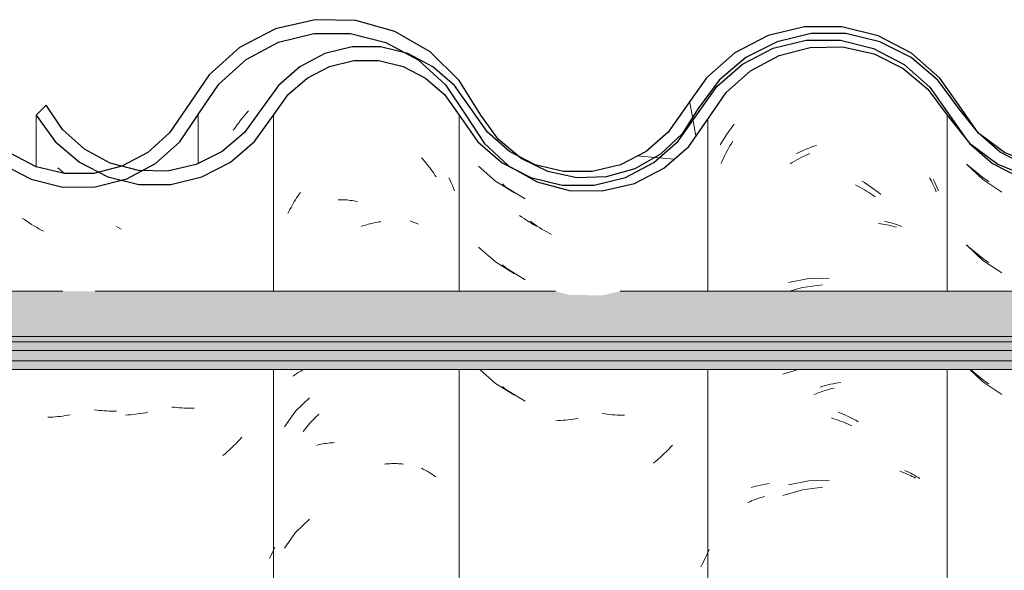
# Model space of a CAD drawing. Header units: metres. Extents: x 9.7 to 43.6, y -0.5 to 5.6.
# Tile 125 of 154: x 33.404 to 33.771, y 3.704 to 3.909. Entities that reach past the tile are written whole.
import ezdxf

# ---------------------------------------------------------------- set-up
doc = ezdxf.new("R2010")
doc.units = ezdxf.units.M
doc.layers.add('A-GLAZ-CWMG', color=7, linetype='Continuous', lineweight=5)
doc.layers.add('A-ROOF', color=7, linetype='Continuous', lineweight=5)
pattern_1 = [(50, (-14.575, 2.812), (0.364365, -0.031877), [0.0381, -0.4191]), (355, (-14.575, 2.812), (-0.070485, 0.382117), [0.03048, -0.33528]), (100.451, (-14.545, 2.81), (0.293886, 0.35023), [0.03238, -0.35618]), (46.184, (-14.575, 2.914), (0.54216, -0.084084), [0.05715, -0.62865]), (96.636, (-14.53, 2.907), (0.474805, 0.494854), [0.04857, -0.53427]), (351.184, (-14.575, 2.914), (0.47481, 0.49485), [0.04572, -0.50292]), (21, (-14.524, 2.888), (0.303226, -0.204528), [0.0381, -0.4191]), (326, (-14.524, 2.888), (0.123607, 0.36838), [0.03048, -0.33528]), (71.451, (-14.499, 2.871), (0.426833, 0.16384), [0.03238, -0.35618]), (37.5, (-14.575, 2.812), (0.0061807, 0.169108), [0.01676, -0.31445, 0.01676, -0.3236, -0.33655]), (37.5, (-14.575, 2.812), (0.0061807, 0.169108), [-0.67158, 0.01676, -0.31979]), (7.5, (-14.575, 2.812), (0.133641, 0.200358), [0.01676, -0.17729, 0.01676, -0.30683, -0.12827]), (7.5, (-14.575, 2.812), (0.133641, 0.200358), [-0.51765, 0.01676, -0.11151]), (327.5, (-14.688, 2.812), (0.2711816, -0.0114606), [0.01676, -0.11024, 0.01676, -0.37948, -0.52578]), (327.5, (-14.688, 2.812), (0.2711816, -0.0114606), [-0.52324, 0.01676, -0.50902]), (317.5, (-14.739, 2.812), (0.296258, 0.05085), [0.01676, -0.14834, 0.01676, -0.24638, -0.37338]), (317.5, (-14.739, 2.812), (0.296258, 0.05085), [-0.42824, 0.01676, -0.35662])]

# ---------------------------------------------------------------- blocks, each defined once
blk = doc.blocks.new('FP_229-D')
at = {"layer": 'A-GLAZ-CWMG', "color": 9, "true_color": 0xc0c0c0}
for p, q in [((-17.17295, 3.85482), (-17.1668, 3.84907)), ((-17.1668, 3.84907), (-17.15977, 3.84439)), ((-17.17295, 3.82468), (-17.1668, 3.81892)), ((-17.1668, 3.81892), (-17.15977, 3.81425)), ((-17.17165, 3.77825), (-17.1668, 3.77371)), ((-17.1668, 3.77371), (-17.15977, 3.76903))]:
    blk.add_line(p, q, dxfattribs=at)
blk = doc.blocks.new('FP_230-D')
at = {"layer": 'A-GLAZ-CWMG', "color": 9, "true_color": 0xc0c0c0}
for p, q in [((-17.26027, 3.8687), (-17.25957, 3.86962)), ((-17.26229, 3.86588), (-17.26163, 3.86683)), ((-17.26163, 3.86683), (-17.26096, 3.86777)), ((-17.26096, 3.86777), (-17.26027, 3.8687)), ((-17.26478, 3.86193), (-17.26418, 3.86294)), ((-17.26418, 3.86294), (-17.26356, 3.86393)), ((-17.26356, 3.86393), (-17.26293, 3.86491)), ((-17.26293, 3.86491), (-17.26229, 3.86588)), ((-17.23647, 3.85862), (-17.23554, 3.85907)), ((-17.23554, 3.85907), (-17.2346, 3.85951)), ((-17.2346, 3.85951), (-17.23365, 3.85993)), ((-17.23365, 3.85993), (-17.2327, 3.86033)), ((-17.2327, 3.86033), (-17.23176, 3.86071)), ((-17.23176, 3.86071), (-17.2308, 3.86107)), ((-17.2308, 3.86107), (-17.22985, 3.86142)), ((-17.22985, 3.86142), (-17.2289, 3.86174)), ((-17.21192, 3.84847), (-17.21101, 3.84791)), ((-17.21101, 3.84791), (-17.21011, 3.84733)), ((-17.18538, 3.84923), (-17.18485, 3.84814)), ((-17.18485, 3.84814), (-17.18434, 3.84704)), ((-17.21011, 3.84733), (-17.20921, 3.84674)), ((-17.20921, 3.84674), (-17.20832, 3.84613)), ((-17.20832, 3.84613), (-17.20743, 3.8455)), ((-17.20743, 3.8455), (-17.20656, 3.84486)), ((-17.20656, 3.84486), (-17.20569, 3.8442)), ((-17.20569, 3.8442), (-17.20482, 3.84352)), ((-17.18434, 3.84704), (-17.18385, 3.84593)), ((-17.18385, 3.84593), (-17.18338, 3.84481)), ((-17.20354, 3.83345), (-17.2027, 3.83327)), ((-17.2027, 3.83327), (-17.20186, 3.83307)), ((-17.20186, 3.83307), (-17.20104, 3.83286)), ((-17.20104, 3.83286), (-17.20023, 3.83263)), ((-17.20023, 3.83263), (-17.19943, 3.83239)), ((-17.19943, 3.83239), (-17.19863, 3.83213)), ((-17.19863, 3.83213), (-17.19785, 3.83185)), ((-17.19785, 3.83185), (-17.19708, 3.83157)), ((-17.23176, 3.81213), (-17.23927, 3.81072)), ((-17.22413, 3.81236), (-17.23176, 3.81213)), ((-17.22745, 3.77177), (-17.2265, 3.77205)), ((-17.2265, 3.77205), (-17.22554, 3.77231)), ((-17.22554, 3.77231), (-17.22459, 3.77256)), ((-17.22459, 3.77256), (-17.22363, 3.77278)), ((-17.22363, 3.77278), (-17.22268, 3.77299)), ((-17.22268, 3.77299), (-17.22172, 3.77317)), ((-17.22172, 3.77317), (-17.22077, 3.77334)), ((-17.22077, 3.77334), (-17.21982, 3.77349)), ((-17.22081, 3.76245), (-17.21986, 3.76206)), ((-17.21986, 3.76206), (-17.21891, 3.76166)), ((-17.21891, 3.76166), (-17.21797, 3.76123)), ((-17.21797, 3.76123), (-17.21703, 3.76079)), ((-17.21703, 3.76079), (-17.21609, 3.76033)), ((-17.21609, 3.76033), (-17.21516, 3.75986)), ((-17.21516, 3.75986), (-17.21423, 3.75936)), ((-17.21423, 3.75936), (-17.21331, 3.75885)), ((-17.19594, 3.74067), (-17.19519, 3.74034)), ((-17.19519, 3.74034), (-17.19446, 3.74)), ((-17.19446, 3.74), (-17.19374, 3.73965)), ((-17.19374, 3.73965), (-17.19304, 3.73928)), ((-17.19304, 3.73928), (-17.19234, 3.7389)), ((-17.19234, 3.7389), (-17.19166, 3.7385)), ((-17.19166, 3.7385), (-17.191, 3.7381)), ((-17.191, 3.7381), (-17.19034, 3.73768)), ((-17.25318, 3.73432), (-17.25238, 3.73456)), ((-17.25238, 3.73456), (-17.25156, 3.73478)), ((-17.25156, 3.73478), (-17.25074, 3.73499)), ((-17.25074, 3.73499), (-17.2499, 3.73518)), ((-17.2499, 3.73518), (-17.24906, 3.73535)), ((-17.24906, 3.73535), (-17.24821, 3.73551)), ((-17.24821, 3.73551), (-17.24735, 3.73566)), ((-17.24735, 3.73566), (-17.24648, 3.73578)), ((-17.23176, 3.73677), (-17.23927, 3.73536)), ((-17.22413, 3.73701), (-17.23176, 3.73677))]:
    blk.add_line(p, q, dxfattribs=at)
blk = doc.blocks.new('FP_231-D')
at = {"layer": 'A-GLAZ-CWMG', "color": 9, "true_color": 0xc0c0c0}
for p, q in [((-17.35493, 3.85405), (-17.3486, 3.84849)), ((-17.3486, 3.84849), (-17.34143, 3.84403)), ((-17.33869, 3.83508), (-17.33955, 3.8357)), ((-17.33783, 3.83447), (-17.33869, 3.83508)), ((-17.33696, 3.83387), (-17.33783, 3.83447)), ((-17.33608, 3.83329), (-17.33696, 3.83387)), ((-17.3352, 3.83273), (-17.33608, 3.83329)), ((-17.33431, 3.83218), (-17.3352, 3.83273)), ((-17.33341, 3.83165), (-17.33431, 3.83218)), ((-17.35493, 3.82391), (-17.3486, 3.81834)), ((-17.3486, 3.81834), (-17.34143, 3.81388)), ((-17.35442, 3.77825), (-17.3486, 3.77313)), ((-17.3486, 3.77313), (-17.34143, 3.76867))]:
    blk.add_line(p, q, dxfattribs=at)
blk = doc.blocks.new('FP_232-D')
at = {"layer": 'A-GLAZ-CWMG', "color": 9, "true_color": 0xc0c0c0}
for p, q in [((-17.37613, 3.85709), (-17.37559, 3.85649)), ((-17.37559, 3.85649), (-17.37506, 3.85589)), ((-17.37506, 3.85589), (-17.37454, 3.85527)), ((-17.37454, 3.85527), (-17.37403, 3.85465)), ((-17.37403, 3.85465), (-17.37352, 3.85402)), ((-17.37352, 3.85402), (-17.37303, 3.85337)), ((-17.37303, 3.85337), (-17.37254, 3.85272)), ((-17.37254, 3.85272), (-17.37206, 3.85206)), ((-17.37206, 3.85206), (-17.37159, 3.85139)), ((-17.37159, 3.85139), (-17.37113, 3.85071)), ((-17.37113, 3.85071), (-17.37068, 3.85002)), ((-17.42178, 3.84358), (-17.42131, 3.84425)), ((-17.42399, 3.8401), (-17.42357, 3.84081)), ((-17.42357, 3.84081), (-17.42314, 3.84151)), ((-17.42314, 3.84151), (-17.4227, 3.84221)), ((-17.4227, 3.84221), (-17.42224, 3.8429)), ((-17.42224, 3.8429), (-17.42178, 3.84358)), ((-17.40728, 3.84154), (-17.40663, 3.84154)), ((-17.40663, 3.84154), (-17.40599, 3.84153)), ((-17.40599, 3.84153), (-17.40534, 3.84151)), ((-17.40534, 3.84151), (-17.40469, 3.84147)), ((-17.40469, 3.84147), (-17.40403, 3.84142)), ((-17.40403, 3.84142), (-17.40338, 3.84136)), ((-17.40338, 3.84136), (-17.40272, 3.84128)), ((-17.40272, 3.84128), (-17.40205, 3.8412)), ((-17.40205, 3.8412), (-17.40139, 3.8411)), ((-17.40139, 3.8411), (-17.40072, 3.84098)), ((-17.40072, 3.84098), (-17.40006, 3.84086)), ((-17.42594, 3.83642), (-17.42557, 3.83717)), ((-17.42557, 3.83717), (-17.42519, 3.83791)), ((-17.42519, 3.83791), (-17.4248, 3.83865)), ((-17.4248, 3.83865), (-17.4244, 3.83938)), ((-17.4244, 3.83938), (-17.42399, 3.8401)), ((-17.39397, 3.83286), (-17.3933, 3.833)), ((-17.3933, 3.833), (-17.39263, 3.83312)), ((-17.39263, 3.83312), (-17.39197, 3.83323)), ((-17.39197, 3.83323), (-17.3913, 3.83333)), ((-17.39867, 3.83154), (-17.398, 3.83177)), ((-17.398, 3.83177), (-17.39732, 3.83198)), ((-17.39732, 3.83198), (-17.39665, 3.83218)), ((-17.39665, 3.83218), (-17.39598, 3.83237)), ((-17.39598, 3.83237), (-17.39531, 3.83255)), ((-17.39531, 3.83255), (-17.39464, 3.83271)), ((-17.39464, 3.83271), (-17.39397, 3.83286)), ((-17.42142, 3.77758), (-17.42094, 3.77785)), ((-17.42094, 3.77785), (-17.42045, 3.77811)), ((-17.42045, 3.77811), (-17.41996, 3.77836)), ((-17.42408, 3.77576), (-17.42366, 3.77609)), ((-17.42366, 3.77609), (-17.42323, 3.7764)), ((-17.42323, 3.7764), (-17.42279, 3.77671)), ((-17.42279, 3.77671), (-17.42234, 3.77701)), ((-17.42234, 3.77701), (-17.42188, 3.7773)), ((-17.42188, 3.7773), (-17.42142, 3.77758)), ((-17.41785, 3.76772), (-17.42309, 3.76282)), ((-17.42309, 3.76282), (-17.4272, 3.75695)), ((-17.4172, 3.75888), (-17.41665, 3.75947)), ((-17.41665, 3.75947), (-17.4161, 3.76004)), ((-17.4161, 3.76004), (-17.41554, 3.7606)), ((-17.41554, 3.7606), (-17.41497, 3.76115)), ((-17.41497, 3.76115), (-17.4144, 3.76169)), ((-17.42031, 3.75518), (-17.41981, 3.75582)), ((-17.41981, 3.75582), (-17.41931, 3.75645)), ((-17.41931, 3.75645), (-17.41879, 3.75708)), ((-17.41879, 3.75708), (-17.41827, 3.75769)), ((-17.41827, 3.75769), (-17.41774, 3.75829)), ((-17.41774, 3.75829), (-17.4172, 3.75888)), ((-17.41522, 3.75003), (-17.41464, 3.75018)), ((-17.41464, 3.75018), (-17.41407, 3.75032)), ((-17.41407, 3.75032), (-17.41348, 3.75045)), ((-17.41348, 3.75045), (-17.41289, 3.75057)), ((-17.41289, 3.75057), (-17.41229, 3.75068)), ((-17.41229, 3.75068), (-17.41169, 3.75077)), ((-17.41169, 3.75077), (-17.41108, 3.75086)), ((-17.41108, 3.75086), (-17.41047, 3.75093)), ((-17.41047, 3.75093), (-17.40985, 3.75099)), ((-17.40985, 3.75099), (-17.40922, 3.75104)), ((-17.40922, 3.75104), (-17.4086, 3.75108)), ((-17.38993, 3.74307), (-17.38927, 3.74313)), ((-17.38927, 3.74313), (-17.38862, 3.74318)), ((-17.38862, 3.74318), (-17.38797, 3.74321)), ((-17.38797, 3.74321), (-17.38732, 3.74324)), ((-17.38732, 3.74324), (-17.38668, 3.74325)), ((-17.38668, 3.74325), (-17.38604, 3.74324)), ((-17.38604, 3.74324), (-17.3854, 3.74323)), ((-17.3854, 3.74323), (-17.38477, 3.7432)), ((-17.38477, 3.7432), (-17.38414, 3.74316)), ((-17.38414, 3.74316), (-17.38351, 3.74311)), ((-17.38351, 3.74311), (-17.3829, 3.74305)), ((-17.41785, 3.7225), (-17.42309, 3.7176)), ((-17.42309, 3.7176), (-17.4272, 3.71173))]:
    blk.add_line(p, q, dxfattribs=at)
blk = doc.blocks.new('FP_233-D')
at = {"layer": 'A-GLAZ-CWMG', "color": 9, "true_color": 0xc0c0c0}
for p, q in [((-17.5118, 3.85336), (-17.50926, 3.85125)), ((-17.48901, 3.83106), (-17.48992, 3.83155)), ((-17.4881, 3.83058), (-17.48901, 3.83106)), ((-17.46825, 3.7642), (-17.46919, 3.76432)), ((-17.46732, 3.7641), (-17.46825, 3.7642)), ((-17.46639, 3.76402), (-17.46732, 3.7641)), ((-17.46547, 3.76396), (-17.46639, 3.76402)), ((-17.46455, 3.76391), (-17.46547, 3.76396)), ((-17.46363, 3.76388), (-17.46455, 3.76391)), ((-17.46271, 3.76386), (-17.46363, 3.76388)), ((-17.4618, 3.76386), (-17.46271, 3.76386)), ((-17.4609, 3.76388), (-17.4618, 3.76386)), ((-17.48562, 3.76138), (-17.48654, 3.76133)), ((-17.4847, 3.76144), (-17.48562, 3.76138)), ((-17.48377, 3.76153), (-17.4847, 3.76144)), ((-17.48284, 3.76162), (-17.48377, 3.76153)), ((-17.4819, 3.76174), (-17.48284, 3.76162)), ((-17.48097, 3.76187), (-17.4819, 3.76174)), ((-17.48003, 3.76202), (-17.48097, 3.76187)), ((-17.47909, 3.76219), (-17.48003, 3.76202)), ((-17.47815, 3.76237), (-17.47909, 3.76219)), ((-17.44392, 3.75225), (-17.44467, 3.75144)), ((-17.44318, 3.75307), (-17.44392, 3.75225)), ((-17.44697, 3.74911), (-17.44776, 3.74836)), ((-17.44619, 3.74987), (-17.44697, 3.74911)), ((-17.44542, 3.75065), (-17.44619, 3.74987)), ((-17.44467, 3.75144), (-17.44542, 3.75065)), ((-17.44936, 3.7469), (-17.45018, 3.7462)), ((-17.44856, 3.74762), (-17.44936, 3.7469)), ((-17.44776, 3.74836), (-17.44856, 3.74762)), ((-17.43081, 3.71212), (-17.4313, 3.71104)), ((-17.43232, 3.70891), (-17.43285, 3.70786)), ((-17.4318, 3.70997), (-17.43232, 3.70891)), ((-17.4313, 3.71104), (-17.4318, 3.70997))]:
    blk.add_line(p, q, dxfattribs=at)
blk = doc.blocks.new('Rectangular Mullion - Telha Fibrocimento - Ondulada-V227-D')
at = {"layer": 'A-GLAZ-CWMG', "true_color": 0x808080}
h = blk.add_hatch(dxfattribs=at)
h.set_pattern_fill('FP_32', color=8, style=0, pattern_type=2)
h.set_pattern_definition(pattern_1)
h.paths.add_polyline_path([(-16.93305, 3.84925), (-16.93865, 3.85032), (-16.93383, 3.8513), (-16.93335, 3.85003)])
h.paths.add_polyline_path([(-16.75576, 3.84479), (-16.74377, 3.8476), (-16.7328, 3.85325), (-16.7235, 3.86139), (-16.70949, 3.88151), (-16.70046, 3.88956), (-16.68983, 3.89525), (-16.67789, 3.89828), (-16.66488, 3.89817), (-16.65222, 3.89472), (-16.64324, 3.89013), (-16.63362, 3.88171), (-16.61884, 3.86263), (-16.60826, 3.85474), (-16.59605, 3.84978), (-16.59534, 3.85233), (-16.59119, 3.84914), (-16.58291, 3.84809), (-16.56996, 3.84973), (-16.56501, 3.85172), (-16.56592, 3.85426), (-16.56521, 3.85464), (-16.55937, 3.85771), (-16.55774, 3.85464), (-16.54664, 3.86308), (-16.53828, 3.87341), (-16.54193, 3.87548), (-16.53885, 3.88056), (-16.5505, 3.86618), (-16.56009, 3.85907), (-16.57112, 3.85462), (-16.58301, 3.85312), (-16.59605, 3.85517), (-16.60573, 3.85907), (-16.61559, 3.86652), (-16.62266, 3.87491), (-16.62651, 3.87332), (-16.63362, 3.88346), (-16.63073, 3.88611), (-16.63435, 3.88854), (-16.63824, 3.89002), (-16.63575, 3.88533), (-16.64324, 3.89192), (-16.6413, 3.89482), (-16.65456, 3.90091), (-16.66488, 3.90338), (-16.66615, 3.90072), (-16.66694, 3.90091), (-16.6798, 3.90091), (-16.69334, 3.89728), (-16.70493, 3.89073), (-16.71308, 3.88363), (-16.71391, 3.88363), (-16.71989, 3.87543), (-16.71932, 3.8748), (-16.72049, 3.87314), (-16.72143, 3.87314), (-16.72963, 3.86139), (-16.7365, 3.85538), (-16.74713, 3.84984), (-16.76002, 3.84697), (-16.76689, 3.84697), (-16.76464, 3.84966), (-16.76529, 3.84966), (-16.77609, 3.852), (-16.78602, 3.85688), (-16.79451, 3.86402), (-16.8021, 3.87466), (-16.80907, 3.88597), (-16.81997, 3.89657), (-16.83351, 3.90425), (-16.84962, 3.90826), (-16.86324, 3.90846), (-16.87753, 3.90514), (-16.89099, 3.89818), (-16.9036, 3.88624), (-16.91708, 3.86642), (-16.92521, 3.85911), (-16.93483, 3.85398), (-16.9397, 3.85235), (-16.94009, 3.85003), (-16.94351, 3.85178), (-16.94538, 3.8513), (-16.95694, 3.85141), (-16.96872, 3.8548), (-16.97651, 3.85886), (-16.98471, 3.86609), (-16.99903, 3.88678), (-17.00961, 3.8962), (-17.02407, 3.90331), (-17.03658, 3.90625), (-17.04988, 3.9063), (-17.06359, 3.90297), (-17.07613, 3.89645), (-17.08678, 3.88711), (-17.09493, 3.87548), (-17.09161, 3.87301), (-17.1007, 3.86206), (-17.11099, 3.8551), (-17.11237, 3.85771), (-17.11722, 3.85463), (-17.11892, 3.85426), (-17.11817, 3.85165), (-17.1247, 3.84951), (-17.13601, 3.84808), (-17.14502, 3.84978), (-17.14834, 3.85233), (-17.14905, 3.84978), (-17.16272, 3.85583), (-17.17184, 3.86262), (-17.16126, 3.85402), (-17.15257, 3.84949), (-17.14027, 3.84662), (-17.12889, 3.84663), (-17.11722, 3.84951), (-17.10655, 3.8551), (-17.0975, 3.86308), (-17.08314, 3.88364), (-17.07342, 3.8922), (-17.06198, 3.89818), (-17.04946, 3.90126), (-17.03578, 3.90106), (-17.0221, 3.89713), (-17.01101, 3.89073), (-17.00268, 3.88325), (-16.98734, 3.86178), (-16.97947, 3.85479), (-16.96657, 3.8486), (-16.95626, 3.84624), (-16.94482, 3.84628), (-16.9316, 3.85003), (-16.92234, 3.85498), (-16.91329, 3.86313), (-16.89872, 3.8846), (-16.88853, 3.89375), (-16.87647, 3.90015), (-16.86279, 3.90342), (-16.84768, 3.90289), (-16.83641, 3.90003), (-16.82439, 3.89356), (-16.81425, 3.88435), (-16.80661, 3.87295), (-16.80297, 3.87295), (-16.79847, 3.86661), (-16.79525, 3.86381), (-16.79962, 3.86237), (-16.79031, 3.85951), (-16.79263, 3.85587), (-16.78972, 3.85356), (-16.77997, 3.84816), (-16.76807, 3.84498), (-16.75873, 3.84484)])
h.paths.add_polyline_path([(-17.28045, 3.8633), (-17.28121, 3.86397), (-17.28009, 3.86502)])
h.paths.add_polyline_path([(-17.3199, 3.84695), (-17.31176, 3.84697), (-17.30013, 3.84984), (-17.28909, 3.85574), (-17.28045, 3.8633), (-17.27861, 3.86663), (-17.27419, 3.87351), (-17.27349, 3.87314), (-17.27232, 3.8748), (-17.27284, 3.87561), (-17.26658, 3.88408), (-17.26608, 3.88363), (-17.25642, 3.89205), (-17.24283, 3.89848), (-17.23269, 3.90094), (-17.21847, 3.90109), (-17.21788, 3.90338), (-17.20522, 3.90035), (-17.1943, 3.89482), (-17.19624, 3.89192), (-17.1958, 3.89153), (-17.18875, 3.88533), (-17.19124, 3.89002), (-17.18598, 3.88802), (-17.18396, 3.8859), (-17.18662, 3.88346), (-17.17925, 3.87295), (-17.17546, 3.87502), (-17.17317, 3.87295), (-17.18396, 3.88777), (-17.19359, 3.89619), (-17.20756, 3.90302), (-17.21994, 3.90594), (-17.23332, 3.90596), (-17.24688, 3.90265), (-17.25928, 3.89619), (-17.26983, 3.88697), (-17.2858, 3.86524), (-17.29238, 3.85951), (-17.30198, 3.85454), (-17.31246, 3.85198), (-17.32413, 3.85219), (-17.33536, 3.85539), (-17.32898, 3.85198), (-17.31853, 3.84926), (-17.31989, 3.84697)])
h.paths.add_polyline_path([(-16.41357, 3.84716), (-16.41357, 3.8486), (-16.41572, 3.84913), (-16.42678, 3.85436), (-16.43616, 3.85819), (-16.4456, 3.86529), (-16.4613, 3.88523), (-16.47291, 3.89379), (-16.48641, 3.89888), (-16.49835, 3.90039), (-16.50158, 3.9), (-16.51106, 3.89709), (-16.52209, 3.89073), (-16.53013, 3.88295), (-16.5204, 3.8898), (-16.50893, 3.89406), (-16.49646, 3.8952), (-16.48442, 3.89314), (-16.47522, 3.88947), (-16.46548, 3.88232), (-16.4523, 3.86529), (-16.44968, 3.86255), (-16.4425, 3.85638), (-16.43434, 3.85162), (-16.42418, 3.84829), (-16.41384, 3.84719)])
h.paths.add_polyline_path([(-17.47527, 3.84723), (-17.46962, 3.84723), (-17.45804, 3.85003), (-17.44743, 3.85546), (-17.43836, 3.86325), (-17.42588, 3.88065), (-17.4188, 3.88684), (-17.41048, 3.89117), (-17.40139, 3.8934), (-17.39145, 3.89325), (-17.38177, 3.89056), (-17.37461, 3.88684), (-17.36725, 3.88025), (-17.3551, 3.86313), (-17.34602, 3.85526), (-17.34497, 3.85526), (-17.34563, 3.85587), (-17.34377, 3.85965), (-17.35283, 3.86257), (-17.34849, 3.86402), (-17.35283, 3.86852), (-17.356, 3.87298), (-17.35961, 3.87295), (-17.3682, 3.88521), (-17.37739, 3.89356), (-17.38388, 3.89657), (-17.39203, 3.89842), (-17.40268, 3.89824), (-17.41219, 3.89592), (-17.42193, 3.89073), (-17.42951, 3.88412), (-17.44209, 3.86661), (-17.45172, 3.85887), (-17.46018, 3.85462), (-17.4708, 3.85218), (-17.48056, 3.85218), (-17.48792, 3.84878), (-17.48152, 3.84723), (-17.47534, 3.84723)])
h.paths.add_polyline_path([(-17.48605, 3.84925), (-17.48683, 3.8513), (-17.49072, 3.85003), (-17.48783, 3.84954)])
h.paths.add_polyline_path([(-17.49309, 3.85003), (-17.49223, 3.85286), (-17.48792, 3.85398), (-17.49309, 3.85557), (-17.50365, 3.86193), (-17.50996, 3.86763), (-17.51614, 3.87669), (-17.51982, 3.87295), (-17.51278, 3.86325), (-17.50184, 3.85451), (-17.49782, 3.85245)])
h.paths.add_polyline_path([(-16.58741, 3.85054), (-16.59099, 3.85255), (-16.58727, 3.85163)])
h.paths.add_polyline_path([(-17.14041, 3.85054), (-17.14027, 3.85163), (-17.14399, 3.85255), (-17.1409, 3.85081)])
h.paths.add_polyline_path([(-16.61904, 3.86328), (-16.62106, 3.86977), (-16.61585, 3.86618), (-16.61884, 3.86346)])
h.paths.add_polyline_path([(-17.17204, 3.86328), (-17.16859, 3.86641), (-17.17406, 3.86977), (-17.1723, 3.86411)])
h.paths.add_polyline_path([(-16.72745, 3.8633), (-16.72745, 3.86468), (-16.72821, 3.86397)])
at = {"layer": 'A-GLAZ-CWMG', "lineweight": 25}
for p, q in [((-17.51614, 3.87669), (-17.51982, 3.87295)), ((-17.17925, 3.87295), (-17.17231, 3.86303))]:
    blk.add_line(p, q, dxfattribs=at)
at = {"layer": 'A-GLAZ-CWMG'}
for p, q in [((-17.51982, 3.85382), (-17.51982, 3.87295)), ((-17.43132, 3.80742), (-17.43132, 3.87295)), ((-17.3621, 3.80742), (-17.3621, 3.87295)), ((-17.43132, 3.54319), (-17.43132, 3.77825)), ((-17.3621, 3.54319), (-17.3621, 3.77825))]:
    blk.add_line(p, q, dxfattribs=at)
at = {"layer": 'A-GLAZ-CWMG', "lineweight": 25, "flags": 128}
for points in [[(-17.17485, 3.87535), (-17.18292, 3.88685), (-17.19344, 3.89611), (-17.20583, 3.90259), (-17.21938, 3.90594), (-17.23332, 3.90596), (-17.24688, 3.90265), (-17.25928, 3.89619), (-17.26983, 3.88697), (-17.27793, 3.87548)], [(-17.27349, 3.87314), (-17.26608, 3.88363), (-17.25642, 3.89205), (-17.24508, 3.89793), (-17.23269, 3.90094), (-17.21994, 3.90091), (-17.20756, 3.89785), (-17.19624, 3.89192), (-17.18662, 3.88346), (-17.17925, 3.87295)], [(-17.35777, 3.87548), (-17.3639, 3.88412), (-17.37187, 3.89106), (-17.38123, 3.89592), (-17.39145, 3.89842), (-17.40197, 3.89842), (-17.41219, 3.89592), (-17.42155, 3.89106), (-17.42951, 3.88412), (-17.43564, 3.87548)], [(-17.43132, 3.87295), (-17.42588, 3.88065), (-17.4188, 3.88684), (-17.41048, 3.89117), (-17.40139, 3.8934), (-17.39203, 3.8934), (-17.38293, 3.89117), (-17.37461, 3.88684), (-17.36754, 3.88065), (-17.3621, 3.87295)], [(-17.43564, 3.87548), (-17.44209, 3.86661), (-17.45043, 3.85952), (-17.46018, 3.85462), (-17.4708, 3.85218), (-17.48169, 3.85235), (-17.49223, 3.8551), (-17.50184, 3.86029), (-17.50996, 3.86763), (-17.51614, 3.87669)], [(-17.27793, 3.87548), (-17.28421, 3.86663), (-17.29238, 3.85951), (-17.30198, 3.85454), (-17.31246, 3.85198), (-17.32324, 3.85198), (-17.33372, 3.85454), (-17.34331, 3.85951), (-17.35148, 3.86663), (-17.35777, 3.87548)], [(-17.09493, 3.87548), (-17.10116, 3.86653), (-17.10931, 3.85932), (-17.11892, 3.85426), (-17.12944, 3.85165), (-17.14027, 3.85163), (-17.15079, 3.85421), (-17.16042, 3.85923), (-17.16859, 3.86641), (-17.17485, 3.87535)], [(-17.51982, 3.87295), (-17.51278, 3.86325), (-17.5037, 3.85546), (-17.49309, 3.85003), (-17.48152, 3.84723), (-17.46962, 3.84723), (-17.45804, 3.85003), (-17.44743, 3.85546), (-17.43836, 3.86325), (-17.43132, 3.87295)], [(-17.3621, 3.87295), (-17.3551, 3.86313), (-17.34602, 3.85526), (-17.33536, 3.84976), (-17.32372, 3.84694), (-17.31176, 3.84697), (-17.30013, 3.84984), (-17.2895, 3.85538), (-17.28045, 3.8633), (-17.27349, 3.87314)], [(-17.17189, 3.86257), (-17.16324, 3.85506), (-17.15257, 3.84949), (-17.1409, 3.84662), (-17.12889, 3.84663), (-17.11722, 3.84951), (-17.10655, 3.8551), (-17.0975, 3.86308), (-17.09057, 3.87301)]]:
    blk.add_lwpolyline(points, dxfattribs=at)
at = {"layer": 'A-GLAZ-CWMG'}
for name in ['FP_230-D', 'FP_232-D', 'FP_233-D', 'FP_231-D', 'FP_229-D']:
    blk.add_blockref(name, (0, 0), dxfattribs=at)
blk = doc.blocks.new('FP_250-D')
at = {"layer": 'A-GLAZ-CWMG', "color": 9, "true_color": 0xc0c0c0}
for p, q in [((-17.17289, 3.85479), (-17.16641, 3.8494)), ((-17.16641, 3.8494), (-17.16455, 3.84831)), ((-17.17289, 3.82465), (-17.16641, 3.81926)), ((-17.16641, 3.81926), (-17.16455, 3.81817)), ((-17.17147, 3.77825), (-17.16641, 3.77405)), ((-17.16641, 3.77405), (-17.16455, 3.77296))]:
    blk.add_line(p, q, dxfattribs=at)
blk = doc.blocks.new('FP_251-D')
at = {"layer": 'A-GLAZ-CWMG', "color": 9, "true_color": 0xc0c0c0}
for p, q in [((-17.26114, 3.86154), (-17.26062, 3.86244)), ((-17.26062, 3.86244), (-17.26008, 3.86332)), ((-17.26311, 3.85786), (-17.26263, 3.8588)), ((-17.26263, 3.8588), (-17.26215, 3.85972)), ((-17.26215, 3.85972), (-17.26165, 3.86063)), ((-17.26165, 3.86063), (-17.26114, 3.86154)), ((-17.23213, 3.8584), (-17.2313, 3.85877)), ((-17.26445, 3.85502), (-17.26402, 3.85597)), ((-17.26402, 3.85597), (-17.26357, 3.85692)), ((-17.26357, 3.85692), (-17.26311, 3.85786)), ((-17.2387, 3.85489), (-17.23789, 3.85538)), ((-17.23789, 3.85538), (-17.23708, 3.85586)), ((-17.23708, 3.85586), (-17.23626, 3.85632)), ((-17.23626, 3.85632), (-17.23545, 3.85676)), ((-17.23545, 3.85676), (-17.23462, 3.85719)), ((-17.23462, 3.85719), (-17.2338, 3.85761)), ((-17.2338, 3.85761), (-17.23297, 3.85801)), ((-17.23297, 3.85801), (-17.23213, 3.8584)), ((-17.18671, 3.84963), (-17.18617, 3.84862)), ((-17.18617, 3.84862), (-17.18566, 3.84761)), ((-17.18566, 3.84761), (-17.18515, 3.84658)), ((-17.21429, 3.84702), (-17.21347, 3.84659)), ((-17.21347, 3.84659), (-17.21265, 3.84615)), ((-17.21265, 3.84615), (-17.21183, 3.84569)), ((-17.21183, 3.84569), (-17.21102, 3.84522)), ((-17.21102, 3.84522), (-17.21021, 3.84473)), ((-17.21021, 3.84473), (-17.20941, 3.84423)), ((-17.20941, 3.84423), (-17.20861, 3.84371)), ((-17.18515, 3.84658), (-17.18467, 3.84554)), ((-17.18467, 3.84554), (-17.18419, 3.84449)), ((-17.20861, 3.84371), (-17.20782, 3.84318)), ((-17.20782, 3.84318), (-17.20703, 3.84264)), ((-17.20571, 3.83266), (-17.20493, 3.83256)), ((-17.20493, 3.83256), (-17.20417, 3.83244)), ((-17.20417, 3.83244), (-17.20341, 3.83231)), ((-17.20341, 3.83231), (-17.20266, 3.83216)), ((-17.20266, 3.83216), (-17.20192, 3.83201)), ((-17.20192, 3.83201), (-17.20118, 3.83183)), ((-17.20118, 3.83183), (-17.20045, 3.83165)), ((-17.20045, 3.83165), (-17.19973, 3.83145)), ((-17.19973, 3.83145), (-17.19902, 3.83124)), ((-17.23411, 3.80888), (-17.23898, 3.80742)), ((-17.22657, 3.80984), (-17.23411, 3.80888)), ((-17.23574, 3.77825), (-17.24139, 3.77656)), ((-17.22566, 3.77044), (-17.22481, 3.77069)), ((-17.22481, 3.77069), (-17.22397, 3.77093)), ((-17.22397, 3.77093), (-17.22312, 3.77116)), ((-17.22312, 3.77116), (-17.22227, 3.77137)), ((-17.22987, 3.76894), (-17.22903, 3.76927)), ((-17.22903, 3.76927), (-17.22819, 3.76958)), ((-17.22819, 3.76958), (-17.22735, 3.76988)), ((-17.22735, 3.76988), (-17.2265, 3.77017)), ((-17.2265, 3.77017), (-17.22566, 3.77044)), ((-17.22326, 3.76023), (-17.22242, 3.75997)), ((-17.22242, 3.75997), (-17.22157, 3.75968)), ((-17.22157, 3.75968), (-17.22073, 3.75939)), ((-17.22073, 3.75939), (-17.21988, 3.75907)), ((-17.21988, 3.75907), (-17.21904, 3.75875)), ((-17.21904, 3.75875), (-17.2182, 3.7584)), ((-17.2182, 3.7584), (-17.21737, 3.75804)), ((-17.21737, 3.75804), (-17.21653, 3.75767)), ((-17.21653, 3.75767), (-17.2157, 3.75728)), ((-17.19783, 3.74042), (-17.19714, 3.74018)), ((-17.19714, 3.74018), (-17.19646, 3.73992)), ((-17.19646, 3.73992), (-17.19578, 3.73965)), ((-17.19578, 3.73965), (-17.19512, 3.73937)), ((-17.19512, 3.73937), (-17.19447, 3.73908)), ((-17.19447, 3.73908), (-17.19383, 3.73877)), ((-17.19383, 3.73877), (-17.1932, 3.73845)), ((-17.1932, 3.73845), (-17.19257, 3.73813)), ((-17.19257, 3.73813), (-17.19196, 3.73779)), ((-17.22657, 3.73449), (-17.23411, 3.73352)), ((-17.25175, 3.72988), (-17.25107, 3.73013)), ((-17.25107, 3.73013), (-17.25037, 3.73036)), ((-17.25037, 3.73036), (-17.24966, 3.73058)), ((-17.24966, 3.73058), (-17.24895, 3.73079)), ((-17.24895, 3.73079), (-17.24823, 3.73099)), ((-17.23411, 3.73352), (-17.24139, 3.73135)), ((-17.25441, 3.72877), (-17.25376, 3.72906)), ((-17.25376, 3.72906), (-17.2531, 3.72935)), ((-17.2531, 3.72935), (-17.25243, 3.72962)), ((-17.25243, 3.72962), (-17.25175, 3.72988))]:
    blk.add_line(p, q, dxfattribs=at)
blk = doc.blocks.new('FP_252-D')
at = {"layer": 'A-GLAZ-CWMG', "color": 9, "true_color": 0xc0c0c0}
for p, q in [((-17.34601, 3.84738), (-17.34472, 3.84625)), ((-17.34472, 3.84625), (-17.33752, 3.84184)), ((-17.33477, 3.83291), (-17.33563, 3.83353)), ((-17.3339, 3.83231), (-17.33477, 3.83291)), ((-17.33303, 3.83172), (-17.3339, 3.83231)), ((-17.33215, 3.83114), (-17.33303, 3.83172)), ((-17.33126, 3.83059), (-17.33215, 3.83114)), ((-17.33037, 3.83005), (-17.33126, 3.83059)), ((-17.32947, 3.82952), (-17.33037, 3.83005)), ((-17.32857, 3.82901), (-17.32947, 3.82952)), ((-17.32767, 3.82852), (-17.32857, 3.82901)), ((-17.34601, 3.81723), (-17.34472, 3.81611)), ((-17.34472, 3.81611), (-17.33752, 3.8117)), ((-17.34601, 3.77202), (-17.34472, 3.77089)), ((-17.34472, 3.77089), (-17.33752, 3.76649)), ((-17.32242, 3.75946), (-17.32335, 3.75938)), ((-17.32149, 3.75955), (-17.32242, 3.75946)), ((-17.32056, 3.75967), (-17.32149, 3.75955)), ((-17.31962, 3.7598), (-17.32056, 3.75967)), ((-17.31868, 3.75995), (-17.31962, 3.7598)), ((-17.31775, 3.76012), (-17.31868, 3.75995)), ((-17.30784, 3.76175), (-17.30878, 3.76188)), ((-17.30691, 3.76163), (-17.30784, 3.76175)), ((-17.30598, 3.76153), (-17.30691, 3.76163)), ((-17.30505, 3.76145), (-17.30598, 3.76153)), ((-17.30412, 3.76138), (-17.30505, 3.76145)), ((-17.3032, 3.76133), (-17.30412, 3.76138)), ((-17.30228, 3.7613), (-17.3032, 3.76133)), ((-17.30137, 3.76129), (-17.30228, 3.7613)), ((-17.30046, 3.76129), (-17.30137, 3.76129)), ((-17.3252, 3.75926), (-17.32612, 3.75923)), ((-17.32428, 3.75931), (-17.3252, 3.75926)), ((-17.32335, 3.75938), (-17.32428, 3.75931)), ((-17.28407, 3.74854), (-17.28484, 3.74776)), ((-17.28331, 3.74933), (-17.28407, 3.74854)), ((-17.28257, 3.75014), (-17.28331, 3.74933)), ((-17.28801, 3.74479), (-17.28883, 3.74409)), ((-17.28721, 3.74551), (-17.28801, 3.74479)), ((-17.28641, 3.74625), (-17.28721, 3.74551)), ((-17.28562, 3.747), (-17.28641, 3.74625)), ((-17.28484, 3.74776), (-17.28562, 3.747)), ((-17.28883, 3.74409), (-17.28965, 3.7434)), ((-17.26987, 3.70908), (-17.27038, 3.70798)), ((-17.26937, 3.71019), (-17.26987, 3.70908)), ((-17.26889, 3.71131), (-17.26937, 3.71019)), ((-17.27146, 3.70581), (-17.27203, 3.70474)), ((-17.27091, 3.70689), (-17.27146, 3.70581)), ((-17.27038, 3.70798), (-17.27091, 3.70689))]:
    blk.add_line(p, q, dxfattribs=at)
blk = doc.blocks.new('FP_253-D')
at = {"layer": 'A-GLAZ-CWMG', "color": 9, "true_color": 0xc0c0c0}
for p, q in [((-17.44211, 3.87287), (-17.44136, 3.87373)), ((-17.44136, 3.87373), (-17.4406, 3.87458)), ((-17.445, 3.86928), (-17.4443, 3.8702)), ((-17.4443, 3.8702), (-17.44358, 3.8711)), ((-17.44358, 3.8711), (-17.44285, 3.87199)), ((-17.44285, 3.87199), (-17.44211, 3.87287)), ((-17.44637, 3.86741), (-17.44569, 3.86835)), ((-17.44569, 3.86835), (-17.445, 3.86928)), ((-17.36592, 3.84972), (-17.36547, 3.84875)), ((-17.36547, 3.84875), (-17.36503, 3.84777)), ((-17.36503, 3.84777), (-17.3646, 3.84679)), ((-17.3646, 3.84679), (-17.36419, 3.8458)), ((-17.36419, 3.8458), (-17.36379, 3.8448)), ((-17.3804, 3.83362), (-17.37962, 3.83334)), ((-17.37962, 3.83334), (-17.37884, 3.83305)), ((-17.37884, 3.83305), (-17.37808, 3.83274)), ((-17.37808, 3.83274), (-17.37732, 3.83243)), ((-17.3762, 3.74149), (-17.37548, 3.74114)), ((-17.37548, 3.74114), (-17.37477, 3.74077)), ((-17.37477, 3.74077), (-17.37407, 3.74039)), ((-17.37407, 3.74039), (-17.37338, 3.74)), ((-17.37338, 3.74), (-17.3727, 3.73959)), ((-17.3727, 3.73959), (-17.37204, 3.73917)), ((-17.37204, 3.73917), (-17.37139, 3.73874)), ((-17.37139, 3.73874), (-17.37075, 3.7383))]:
    blk.add_line(p, q, dxfattribs=at)
blk = doc.blocks.new('FP_254-D')
at = {"layer": 'A-GLAZ-CWMG', "color": 9, "true_color": 0xc0c0c0}
for p, q in [((-17.52417, 3.8341), (-17.52503, 3.83471)), ((-17.5233, 3.8335), (-17.52417, 3.8341)), ((-17.52242, 3.83291), (-17.5233, 3.8335)), ((-17.52154, 3.83235), (-17.52242, 3.83291)), ((-17.52065, 3.83179), (-17.52154, 3.83235)), ((-17.51976, 3.83126), (-17.52065, 3.83179)), ((-17.51886, 3.83074), (-17.51976, 3.83126)), ((-17.51796, 3.83024), (-17.51886, 3.83074)), ((-17.51705, 3.82975), (-17.51796, 3.83024)), ((-17.49721, 3.76317), (-17.49815, 3.76329)), ((-17.49628, 3.76306), (-17.49721, 3.76317)), ((-17.51457, 3.76052), (-17.51549, 3.76048)), ((-17.51365, 3.76057), (-17.51457, 3.76052)), ((-17.51272, 3.76064), (-17.51365, 3.76057)), ((-17.51179, 3.76073), (-17.51272, 3.76064)), ((-17.51086, 3.76084), (-17.51179, 3.76073)), ((-17.50993, 3.76096), (-17.51086, 3.76084)), ((-17.50899, 3.7611), (-17.50993, 3.76096)), ((-17.50805, 3.76126), (-17.50899, 3.7611)), ((-17.50711, 3.76143), (-17.50805, 3.76126)), ((-17.49535, 3.76298), (-17.49628, 3.76306)), ((-17.49442, 3.7629), (-17.49535, 3.76298)), ((-17.4935, 3.76285), (-17.49442, 3.7629)), ((-17.49258, 3.76281), (-17.4935, 3.76285)), ((-17.49167, 3.76279), (-17.49258, 3.76281)), ((-17.49075, 3.76279), (-17.49167, 3.76279)), ((-17.48985, 3.7628), (-17.49075, 3.76279))]:
    blk.add_line(p, q, dxfattribs=at)
blk = doc.blocks.new('Rectangular Mullion - Telha Fibrocimento - Ondulada-V241-D')
at = {"layer": 'A-GLAZ-CWMG', "true_color": 0x808080}
h = blk.add_hatch(dxfattribs=at)
h.set_pattern_fill('FP_32', color=8, style=0, pattern_type=2)
h.set_pattern_definition(pattern_1)
h.paths.add_polyline_path([(-17.48605, 3.84925), (-17.49202, 3.85024), (-17.48683, 3.8513), (-17.48635, 3.85003)])
h.paths.add_polyline_path([(-17.30876, 3.84479), (-17.29677, 3.8476), (-17.2858, 3.85325), (-17.2765, 3.86139), (-17.26249, 3.88151), (-17.25346, 3.88956), (-17.24283, 3.89525), (-17.23089, 3.89828), (-17.21788, 3.89817), (-17.20522, 3.89472), (-17.19624, 3.89013), (-17.18662, 3.88171), (-17.17184, 3.86263), (-17.16126, 3.85474), (-17.14891, 3.85029), (-17.14834, 3.85233), (-17.14419, 3.84914), (-17.13591, 3.84809), (-17.12296, 3.84973), (-17.11801, 3.85172), (-17.11892, 3.85426), (-17.11821, 3.85464), (-17.11237, 3.85771), (-17.11074, 3.85464), (-17.09964, 3.86308), (-17.09128, 3.87341), (-17.09493, 3.87548), (-17.09185, 3.88056), (-17.1035, 3.86618), (-17.11387, 3.85876), (-17.12412, 3.85462), (-17.13601, 3.85312), (-17.14905, 3.85517), (-17.15873, 3.85907), (-17.16859, 3.86652), (-17.17566, 3.87491), (-17.17951, 3.87332), (-17.18662, 3.88346), (-17.18396, 3.8863), (-17.18735, 3.88854), (-17.19124, 3.89002), (-17.18875, 3.88533), (-17.19624, 3.89192), (-17.1943, 3.89482), (-17.20756, 3.90091), (-17.21788, 3.90338), (-17.21915, 3.90072), (-17.21994, 3.90091), (-17.2328, 3.90091), (-17.24508, 3.89793), (-17.25793, 3.89073), (-17.26608, 3.88363), (-17.26691, 3.88363), (-17.27289, 3.87543), (-17.27232, 3.8748), (-17.27349, 3.87314), (-17.27443, 3.87314), (-17.28263, 3.86139), (-17.2895, 3.85538), (-17.30013, 3.84984), (-17.31302, 3.84697), (-17.31989, 3.84697), (-17.31764, 3.84966), (-17.31829, 3.84966), (-17.32909, 3.852), (-17.33902, 3.85688), (-17.34751, 3.86402), (-17.3551, 3.87466), (-17.36207, 3.88597), (-17.37297, 3.89657), (-17.38611, 3.90414), (-17.40262, 3.90826), (-17.41624, 3.90846), (-17.43053, 3.90514), (-17.44399, 3.89818), (-17.45535, 3.88808), (-17.47008, 3.86642), (-17.47821, 3.85911), (-17.48783, 3.85398), (-17.4927, 3.85235), (-17.49309, 3.85003), (-17.49651, 3.85178), (-17.49935, 3.8513), (-17.50994, 3.85141), (-17.52172, 3.8548), (-17.52951, 3.85886), (-17.53771, 3.86609), (-17.55203, 3.88678), (-17.56261, 3.8962), (-17.57707, 3.90331), (-17.58958, 3.90625), (-17.60449, 3.90591), (-17.61659, 3.90297), (-17.62913, 3.89645), (-17.63978, 3.88711), (-17.65416, 3.86653), (-17.66231, 3.85932), (-17.67192, 3.85426), (-17.68244, 3.85165), (-17.6939, 3.85179), (-17.70557, 3.85514), (-17.71342, 3.85923), (-17.72159, 3.86641), (-17.73592, 3.88685), (-17.74644, 3.89611), (-17.76056, 3.90302), (-17.77294, 3.90594), (-17.78632, 3.90596), (-17.79988, 3.90265), (-17.81228, 3.89619), (-17.82283, 3.88697), (-17.83721, 3.86663), (-17.84538, 3.85951), (-17.85498, 3.85454), (-17.86546, 3.85198), (-17.87672, 3.85209), (-17.88836, 3.85539), (-17.89631, 3.85951), (-17.90448, 3.86663), (-17.9169, 3.88412), (-17.92487, 3.89106), (-17.93593, 3.89634), (-17.94503, 3.89842), (-17.95497, 3.89842), (-17.96519, 3.89592), (-17.97455, 3.89106), (-17.98251, 3.88412), (-17.99509, 3.86661), (-18.00343, 3.85952), (-18.01318, 3.85462), (-18.02501, 3.8522), (-18.03469, 3.85235), (-18.04609, 3.85557), (-18.05665, 3.86193), (-18.06296, 3.86763), (-18.06914, 3.87669), (-18.07282, 3.87295), (-18.06578, 3.86325), (-18.05484, 3.85451), (-18.04523, 3.84982), (-18.03452, 3.84723), (-18.02262, 3.84723), (-18.01104, 3.85003), (-18.00043, 3.85546), (-17.99136, 3.86325), (-17.97888, 3.88065), (-17.9718, 3.88684), (-17.96348, 3.89117), (-17.95439, 3.8934), (-17.94445, 3.89325), (-17.93573, 3.89106), (-17.92761, 3.88684), (-17.91956, 3.87926), (-17.9081, 3.86313), (-17.89902, 3.85526), (-17.88672, 3.84936), (-17.87624, 3.84694), (-17.86476, 3.84697), (-17.85313, 3.84984), (-17.8425, 3.85538), (-17.83345, 3.8633), (-17.81908, 3.88363), (-17.80942, 3.89205), (-17.79808, 3.89793), (-17.78569, 3.90094), (-17.77294, 3.90091), (-17.76056, 3.89785), (-17.74924, 3.89192), (-17.73962, 3.88346), (-17.72531, 3.86303), (-17.71624, 3.85506), (-17.70557, 3.84949), (-17.69327, 3.84662), (-17.68189, 3.84663), (-17.67022, 3.84951), (-17.65955, 3.8551), (-17.6505, 3.86308), (-17.63614, 3.88364), (-17.62642, 3.8922), (-17.61498, 3.89818), (-17.60246, 3.90126), (-17.58878, 3.90106), (-17.5751, 3.89713), (-17.56563, 3.89216), (-17.55593, 3.88359), (-17.54158, 3.86288), (-17.53247, 3.85479), (-17.51982, 3.84866), (-17.50926, 3.84624), (-17.49782, 3.84628), (-17.4846, 3.85003), (-17.47534, 3.85498), (-17.46629, 3.86313), (-17.45172, 3.8846), (-17.44153, 3.89375), (-17.42947, 3.90015), (-17.41579, 3.90342), (-17.40068, 3.90289), (-17.38941, 3.90003), (-17.37739, 3.89356), (-17.36725, 3.88435), (-17.35918, 3.87295), (-17.35597, 3.87295), (-17.35148, 3.86663), (-17.34825, 3.86381), (-17.35262, 3.86237), (-17.34331, 3.85951), (-17.34563, 3.85587), (-17.34272, 3.85356), (-17.33297, 3.84816), (-17.32107, 3.84498), (-17.31173, 3.84484)])
h.paths.add_polyline_path([(-16.96657, 3.84716), (-16.96657, 3.8486), (-16.96872, 3.84913), (-16.97978, 3.85436), (-16.98916, 3.85819), (-16.9986, 3.86529), (-17.0143, 3.88523), (-17.02591, 3.89379), (-17.03941, 3.89888), (-17.05135, 3.90039), (-17.05458, 3.9), (-17.06406, 3.89709), (-17.07509, 3.89073), (-17.08313, 3.88295), (-17.0734, 3.8898), (-17.06193, 3.89406), (-17.04946, 3.8952), (-17.03742, 3.89314), (-17.02822, 3.88947), (-17.01848, 3.88232), (-17.0053, 3.86529), (-17.00268, 3.86255), (-16.9955, 3.85638), (-16.98734, 3.85162), (-16.97718, 3.84829), (-16.96684, 3.84719)])
h.paths.add_polyline_path([(-17.14041, 3.85054), (-17.14399, 3.85255), (-17.14027, 3.85163)])
h.paths.add_polyline_path([(-17.17204, 3.86328), (-17.17406, 3.86977), (-17.16885, 3.86618), (-17.17184, 3.86346)])
h.paths.add_polyline_path([(-17.28045, 3.8633), (-17.28045, 3.86468), (-17.28121, 3.86397)])
at = {"layer": 'A-GLAZ-CWMG'}
for p, q in [((-17.45943, 3.855), (-17.45943, 3.87324)), ((-17.2694, 3.80742), (-17.2694, 3.87156)), ((-17.18013, 3.80742), (-17.18013, 3.87295)), ((-17.2694, 3.54319), (-17.2694, 3.77825)), ((-17.18013, 3.54319), (-17.18013, 3.77825))]:
    blk.add_line(p, q, dxfattribs=at)
at = {"layer": 'A-GLAZ-CWMG', "lineweight": 25, "flags": 128}
for points in [[(-17.35408, 3.873), (-17.36207, 3.88597), (-17.37297, 3.89657), (-17.38611, 3.90414), (-17.40068, 3.90822), (-17.41579, 3.90856), (-17.43053, 3.90514), (-17.44399, 3.89818), (-17.45535, 3.88808), (-17.46391, 3.87548)], [(-17.45943, 3.87324), (-17.45172, 3.8846), (-17.44153, 3.89375), (-17.42947, 3.90015), (-17.41624, 3.90342), (-17.40262, 3.90338), (-17.38941, 3.90003), (-17.37739, 3.89356), (-17.36725, 3.88435), (-17.35961, 3.87295)], [(-17.17583, 3.87548), (-17.18362, 3.88602), (-17.19359, 3.89446), (-17.20522, 3.90035), (-17.21788, 3.90338), (-17.23089, 3.90338), (-17.24354, 3.90035), (-17.25517, 3.89446), (-17.26515, 3.88602), (-17.27293, 3.87548)], [(-17.2694, 3.87156), (-17.26249, 3.88151), (-17.25346, 3.88956), (-17.24283, 3.89525), (-17.23118, 3.89827), (-17.21915, 3.89846), (-17.20741, 3.8958), (-17.19661, 3.89044), (-17.18735, 3.88268), (-17.18013, 3.87295)], [(-17.46391, 3.87548), (-17.47008, 3.86642), (-17.47821, 3.85911), (-17.48783, 3.85398), (-17.49838, 3.8513), (-17.50926, 3.85125), (-17.51984, 3.85382), (-17.52951, 3.85886), (-17.53771, 3.86609), (-17.54397, 3.87509)], [(-17.27293, 3.87548), (-17.27894, 3.86612), (-17.28699, 3.85847), (-17.29661, 3.853), (-17.30725, 3.85), (-17.31829, 3.84966), (-17.32909, 3.852), (-17.33902, 3.85688), (-17.34751, 3.86402), (-17.35408, 3.873)], [(-17.09599, 3.87548), (-17.1035, 3.86618), (-17.11309, 3.85907), (-17.12412, 3.85462), (-17.13591, 3.8531), (-17.1477, 3.85462), (-17.15873, 3.85907), (-17.16832, 3.86618), (-17.17583, 3.87548)], [(-17.5485, 3.87295), (-17.54158, 3.86288), (-17.53247, 3.85479), (-17.52172, 3.84913), (-17.50994, 3.84624), (-17.49782, 3.84628), (-17.48605, 3.84925), (-17.47534, 3.85498), (-17.46629, 3.86313), (-17.45943, 3.87324)], [(-17.35961, 3.87295), (-17.35283, 3.86257), (-17.34377, 3.85414), (-17.33297, 3.84816), (-17.32107, 3.84498), (-17.30876, 3.84479), (-17.29677, 3.8476), (-17.2858, 3.85325), (-17.2765, 3.86139), (-17.2694, 3.87156)], [(-17.18013, 3.87295), (-17.17184, 3.86263), (-17.16126, 3.85474), (-17.14905, 3.84978), (-17.13601, 3.84808), (-17.12296, 3.84973), (-17.11074, 3.85464), (-17.10013, 3.86248), (-17.0918, 3.87277)]]:
    blk.add_lwpolyline(points, dxfattribs=at)
at = {"layer": 'A-GLAZ-CWMG'}
for name in ['FP_253-D', 'FP_251-D', 'FP_254-D', 'FP_250-D', 'FP_252-D']:
    blk.add_blockref(name, (0, 0), dxfattribs=at)
blk = doc.blocks.new('LONGARINA_STEEL_FRAME - LONGARINA_STEEL_FRAME-1917798-D')
at = {"layer": 'A-ROOF', "true_color": 0x9fa09c}
h = blk.add_hatch(color=253, dxfattribs=at)
h.paths.add_polyline_path([(-15.55364, 3.79061), (-15.50504, 3.79061), (-15.50504, 3.80742), (-15.64307, 3.80742), (-15.64976, 3.80589), (-15.66207, 3.80607), (-15.66724, 3.80742), (-16.19607, 3.80742), (-16.20276, 3.80589), (-16.21507, 3.80607), (-16.22024, 3.80742), (-16.74907, 3.80742), (-16.75754, 3.80548), (-16.75754, 3.79061), (-15.63984, 3.79061)])
h.paths.add_polyline_path([(-18.02501, 3.79061), (-16.79254, 3.79061), (-16.79254, 3.80742), (-17.30207, 3.80742), (-17.30876, 3.80589), (-17.32107, 3.80607), (-17.32624, 3.80742), (-18.04504, 3.80742), (-18.04504, 3.79061)])
h = blk.add_hatch(color=253, dxfattribs=at)
h.paths.add_polyline_path([(-16.75303, 3.78863), (-15.50504, 3.78863), (-15.50504, 3.79061), (-16.75754, 3.79061), (-16.75754, 3.78863)])
h.paths.add_polyline_path([(-18.02501, 3.78863), (-16.79254, 3.78863), (-16.79254, 3.79061), (-18.04504, 3.79061), (-18.04504, 3.78863)])
h = blk.add_hatch(color=253, dxfattribs=at)
h.paths.add_polyline_path([(-16.75754, 3.78537), (-15.50504, 3.78537), (-15.50504, 3.78863), (-16.75754, 3.78863), (-16.75754, 3.78764)])
h.paths.add_polyline_path([(-17.92804, 3.78537), (-16.79254, 3.78537), (-16.79254, 3.78863), (-18.04504, 3.78863), (-18.04504, 3.78537), (-18.02501, 3.78537)])
h = blk.add_hatch(color=253, dxfattribs=at)
h.paths.add_polyline_path([(-16.75518, 3.78151), (-15.50504, 3.78151), (-15.50504, 3.78537), (-16.75754, 3.78537), (-16.75754, 3.78151)])
h.paths.add_polyline_path([(-18.02501, 3.78151), (-16.79254, 3.78151), (-16.79254, 3.78537), (-18.04504, 3.78537), (-18.04504, 3.78151)])
h = blk.add_hatch(color=253, dxfattribs=at)
h.paths.add_polyline_path([(-16.68858, 3.77825), (-15.50504, 3.77825), (-15.50504, 3.78151), (-16.75754, 3.78151), (-16.75754, 3.77825), (-16.68983, 3.77825)])
h.paths.add_polyline_path([(-18.03525, 3.77825), (-16.79254, 3.77825), (-16.79302, 3.78151), (-18.04504, 3.78151), (-18.04504, 3.77825)])
at = {"layer": 'A-ROOF'}
for p, q in [((-17.50994, 3.80742), (-18.04504, 3.80742)), ((-17.32624, 3.80742), (-17.49782, 3.80742)), ((-16.95694, 3.80742), (-17.30207, 3.80742)), ((-16.79254, 3.79061), (-18.04504, 3.79061)), ((-16.79254, 3.78863), (-18.04504, 3.78863)), ((-16.79254, 3.78537), (-18.04504, 3.78537)), ((-16.79254, 3.78151), (-18.04504, 3.78151)), ((-16.79254, 3.77825), (-18.04504, 3.77825))]:
    blk.add_line(p, q, dxfattribs=at)

msp = doc.modelspace()

# ---------------------------------------------------------------- block references
at = {"layer": 'A-GLAZ-CWMG'}
for name in ['Rectangular Mullion - Telha Fibrocimento - Ondulada-V241-D', 'Rectangular Mullion - Telha Fibrocimento - Ondulada-V227-D']:
    msp.add_blockref(name, (50.93019, 0), dxfattribs=at)
at = {"layer": 'A-ROOF'}
msp.add_blockref('LONGARINA_STEEL_FRAME - LONGARINA_STEEL_FRAME-1917798-D', (50.93019, 0), dxfattribs=at)

doc.saveas('drawing.dxf')
